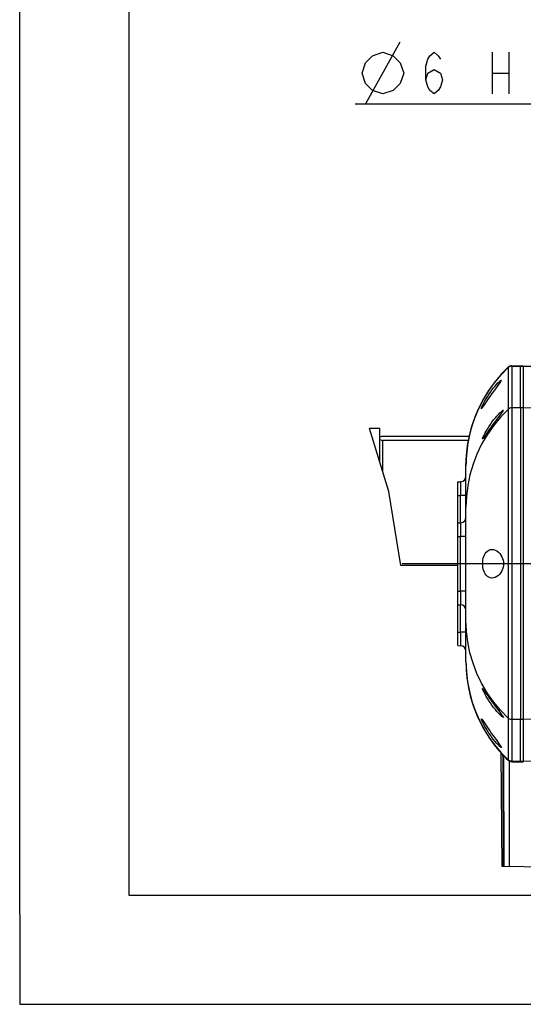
# Model space of a CAD drawing. Header units: millimetres. Extents: x 0 to 770, y -15 to 420.
# Tile 1 of 116: x 0 to 46, y 0 to 90. Entities that reach past the tile are written whole.
import ezdxf

# ---------------------------------------------------------------- set-up
doc = ezdxf.new("R2010")
doc.units = ezdxf.units.MM
doc.header["$LTSCALE"] = 32.67
doc.linetypes.add('CENTER', pattern=[0.6, 0.375, -0.075, 0.075, -0.075])
doc.layers.get('0').update_dxf_attribs({"linetype": 'CONTINUOUS'})
for name, color, linetype in [('AXIS', 7, 'CONTINUOUS'), ('DRA_ITEM', 7, 'CONTINUOUS'), ('DRAFT', 7, 'CONTINUOUS'), ('HOLE', 7, 'CONTINUOUS'), ('ROUND', 7, 'CONTINUOUS'), ('SURF', 7, 'CONTINUOUS')]:
    doc.layers.add(name, color=color, linetype=linetype)

msp = doc.modelspace()

# ---------------------------------------------------------------- linework, layer by layer
at = {"color": 7, "linetype": 'CONTINUOUS'}
for p, q in [((0, 8.242278), (0, 409.35318)), ((10, 410), (10, 10)), ((45.86707, 54.602968), (45.86707, 26.068408)), ((46.11707, 54.602968), (46.11707, 26.068408)), ((33.812628, 46.951941), (32.02569, 52.723188)), ((32.99207, 52.723188), (32.02569, 52.723188)), ((32.99207, 49.602084), (32.99207, 52.72308)), ((41.16457, 51.997281), (33.242067, 51.997281)), ((33.242067, 48.794672), (33.242067, 51.630613)), ((41.093016, 51.630613), (33.242067, 51.630613)), ((34.910598, 40.174095), (33.812628, 46.951941)), ((40.11707, 40.174095), (34.910598, 40.174095)), ((49.253454, 12.557774), (44.171694, 12.615056)), ((10, 10), (584, 10)), ((12.377365, 0), (584.301025, 0))]:
    msp.add_line(p, q, dxfattribs=at)
at = {"color": 9, "linetype": 'CONTINUOUS'}
for p, q in [((46.11707, 54.602968), (45.86707, 54.602968)), ((46.11707, 26.068408), (45.86707, 26.068408))]:
    msp.add_line(p, q, dxfattribs=at)
at = {"color": 4, "linetype": 'CONTINUOUS'}
for p, q in [((0, 8.242278), (0, 0)), ((0, 0), (12.377365, 0))]:
    msp.add_line(p, q, dxfattribs=at)
at = {"color": 7, "linetype": 'CONTINUOUS'}
for points in [[(33.242067, 51.997281), (33.14349, 51.970695), (33.060276, 51.944531), (32.99207, 51.918676)], [(32.99207, 51.709218), (33.060337, 51.683342), (33.143567, 51.657176), (33.242067, 51.630613)]]:
    msp.add_lwpolyline(points, dxfattribs=at)
at = {"layer": 'AXIS', "color": 7, "linetype": 'CENTER'}
msp.add_line((66.86707, 40.335688), (34.190798, 40.335688), dxfattribs=at)
at = {"layer": 'DRA_ITEM', "color": 2, "linetype": 'CONTINUOUS'}
for p, q in [((31.680106, 82.409478), (34.846773, 88.10948)), ((43.270107, 87.159484), (43.270107, 83.359483)), ((44.790107, 87.159484), (44.790107, 83.359483)), ((43.270107, 85.259483), (44.790107, 85.259483)), ((54.670106, 82.40948), (30.730106, 82.40948))]:
    msp.add_line(p, q, dxfattribs=at)
for points in [[(31.36344, 85.259483), (31.680106, 86.209479), (32.31344, 86.842816), (33.263438, 87.159484), (34.213438, 86.842816), (34.846773, 86.209479), (35.163439, 85.259483), (34.846773, 84.309479), (34.213438, 83.676151), (33.263438, 83.359483), (32.31344, 83.676151), (31.680106, 84.309479), (31.36344, 85.259483)], [(37.190105, 84.626147), (37.380105, 85.259483), (37.950107, 85.576143), (38.520106, 85.259483), (38.710104, 84.626147), (38.520106, 83.99281), (38.330108, 83.676151), (37.950107, 83.359483), (37.570106, 83.676151), (37.380105, 83.99281), (37.190105, 84.626147), (37.190105, 85.892811), (37.380105, 86.526147), (37.570106, 86.842816), (37.950107, 87.159484), (38.330108, 86.842816), (38.520106, 86.526147)]]:
    msp.add_lwpolyline(points, dxfattribs=at)
at = {"layer": 'DRAFT', "color": 7, "linetype": 'CONTINUOUS'}
msp.add_line((45.86707, 54.602968), (45.86707, 26.068408), dxfattribs=at)
at = {"layer": 'HOLE', "color": 7, "linetype": 'CONTINUOUS'}
for points in [[(42.962782, 55.835688), (43.103282, 56.041733), (43.249796, 56.243576), (43.396781, 56.433744), (43.53902, 56.606579), (43.671675, 56.7579), (43.791023, 56.885443), (43.893939, 56.987851), (43.977324, 57.063993), (44.039443, 57.114248), (44.081673, 57.141492), (44.102304, 57.148197)], [(44.102304, 57.148197), (44.105168, 57.14788), (44.110939, 57.134608), (44.098824, 57.101699), (44.068698, 57.049056), (44.019421, 56.974801), (43.950264, 56.877665), (43.860188, 56.755525)], [(43.860188, 56.755525), (43.618309, 56.43247), (43.474578, 56.238683), (43.326608, 56.035791), (43.183663, 55.835688)], [(42.286783, 54.523166), (42.282145, 54.527924), (42.285328, 54.55657), (42.302062, 54.610505), (42.332674, 54.689624), (42.377325, 54.79273), (42.436568, 54.919145), (42.510914, 55.067623), (42.600615, 55.236082), (42.705981, 55.422362), (42.827335, 55.624162), (42.962782, 55.835688)], [(42.659877, 55.061976), (42.476031, 54.778795), (42.407314, 54.674685), (42.354513, 54.598187), (42.316548, 54.548598), (42.29249, 54.525206), (42.286783, 54.523166)], [(43.183663, 55.835688), (43.04325, 55.634663), (42.904933, 55.432013), (42.775358, 55.237984), (42.659877, 55.061976)], [(43.101017, 53.085688), (43.248601, 53.293123), (43.402502, 53.496238), (43.556789, 53.68737), (43.705858, 53.860705), (43.844616, 54.01208), (43.969099, 54.139217), (44.076114, 54.240907), (44.162383, 54.316053), (44.226337, 54.365326), (44.269631, 54.39182), (44.290517, 54.3982)], [(44.290517, 54.3982), (44.293659, 54.397844), (44.299543, 54.384617), (44.287101, 54.352135), (44.256188, 54.300288), (44.205526, 54.227083), (44.134141, 54.130996), (44.040781, 54.00973)], [(44.040781, 54.00973), (43.787974, 53.686348), (43.636891, 53.491214), (43.48132, 53.286808), (43.331432, 53.085688)], [(42.395301, 51.773166), (42.390384, 51.778229), (42.393896, 51.807027), (42.411344, 51.860698), (42.4431, 51.939234), (42.48937, 52.04155), (42.550767, 52.167074), (42.627857, 52.314648), (42.721352, 52.483009), (42.832352, 52.67116), (42.959874, 52.874414), (43.101017, 53.085688)], [(43.331432, 53.085688), (43.172885, 52.867884), (43.025924, 52.661043), (42.892099, 52.468573), (42.774467, 52.29653), (42.672833, 52.146484), (42.587537, 52.020738), (42.517963, 51.919996), (42.464163, 51.845627), (42.425323, 51.797374), (42.400793, 51.774941), (42.395301, 51.773166)], [(42.389016, 40.335688), (42.395925, 40.5079), (42.416654, 40.677472), (42.45085, 40.840375), (42.498456, 40.995042), (42.559103, 41.138574), (42.633346, 41.270036), (42.722714, 41.388378), (42.828548, 41.49045), (42.950333, 41.570903), (43.087347, 41.624926), (43.237601, 41.647726), (43.262726, 41.648188)], [(43.262726, 41.648188), (43.394322, 41.635847), (43.549701, 41.589999), (43.698755, 41.513108), (43.838567, 41.407773), (43.963466, 41.279463), (44.0692, 41.135202), (44.154117, 40.981277), (44.218715, 40.821375), (44.263544, 40.659144), (44.289773, 40.495972), (44.298201, 40.335688)], [(43.262726, 39.023188), (43.237936, 39.023638), (43.087607, 39.04638), (42.9506, 39.100333), (42.82879, 39.18073), (42.722896, 39.282791), (42.633511, 39.401087), (42.559314, 39.53237), (42.498618, 39.675888), (42.450932, 39.830681), (42.416702, 39.993615), (42.395931, 40.163393), (42.389016, 40.335688)], [(44.298201, 40.335688), (44.289765, 40.175328), (44.263598, 40.012482), (44.218826, 39.850329), (44.154326, 39.69054), (44.069444, 39.536559), (43.963795, 39.392303), (43.839072, 39.26405), (43.699519, 39.15875), (43.550462, 39.081685), (43.394898, 39.035636), (43.262726, 39.023188)], [(43.101017, 27.585688), (42.959871, 27.796966), (42.832362, 28.000199), (42.721428, 28.188233), (42.627944, 28.356566), (42.550879, 28.504082), (42.489468, 28.629619), (42.443184, 28.731945), (42.411412, 28.810493), (42.393925, 28.864232), (42.390373, 28.893099), (42.395301, 28.89821)], [(42.395301, 28.89821), (42.400737, 28.896465), (42.425223, 28.874114), (42.464013, 28.825948), (42.517815, 28.751592), (42.587429, 28.650797), (42.672691, 28.525101), (42.774254, 28.375159), (42.89187, 28.203135), (43.025762, 28.010563), (43.172551, 27.803956), (43.331432, 27.585688)], [(44.290516, 26.273177), (44.269719, 26.279514), (44.226436, 26.30598), (44.162526, 26.355204), (44.076399, 26.430209), (43.969647, 26.531619), (43.845308, 26.658565), (43.706424, 26.810034), (43.557022, 26.983726), (43.402386, 27.175286), (43.248426, 27.378492), (43.101017, 27.585688)], [(43.331432, 27.585688), (43.482182, 27.383424), (43.638053, 27.178649), (43.788882, 26.983863)], [(42.962782, 24.835688), (42.827381, 25.04714), (42.706004, 25.248975), (42.600594, 25.435332), (42.510894, 25.603791), (42.436538, 25.752292), (42.377303, 25.878696), (42.332645, 25.981823), (42.302045, 26.060917), (42.285319, 26.114844), (42.282149, 26.143467), (42.286782, 26.148211)], [(42.286782, 26.148211), (42.292506, 26.14616), (42.316588, 26.122731), (42.354591, 26.073081), (42.407516, 25.99639), (42.476431, 25.891968)], [(43.788882, 26.983863), (44.040782, 26.661645), (44.134004, 26.54056), (44.205411, 26.444451), (44.256106, 26.371214), (44.287069, 26.319304), (44.299538, 26.286792), (44.293698, 26.273541), (44.290516, 26.273177)], [(42.476431, 25.891968), (42.660655, 25.608205), (42.776303, 25.431963), (42.905836, 25.238025), (43.043761, 25.035972), (43.183663, 24.835688)], [(44.102303, 23.52318), (44.081711, 23.529865), (44.039476, 23.557104), (43.977385, 23.60733), (43.894119, 23.683352), (43.79144, 23.785503), (43.672216, 23.912878), (43.539453, 24.064289), (43.396921, 24.237456), (43.249642, 24.428005), (43.103101, 24.6299), (42.962782, 24.835688)], [(43.183663, 24.835688), (43.327337, 24.634574), (43.475622, 24.431276), (43.619211, 24.237698), (43.749475, 24.063774), (43.860373, 23.915603), (43.950306, 23.793654), (44.01944, 23.696546), (44.068697, 23.622321), (44.098829, 23.569668), (44.110939, 23.536765), (44.105184, 23.5235), (44.102303, 23.52318)]]:
    msp.add_lwpolyline(points, dxfattribs=at)
for centre, start, end in [((53.36707, 49.295537), 133.7722019, 138.07103894), ((53.36707, 49.295537), 152.72827795, 180), ((53.36707, 31.375839), 180, 207.27173766), ((53.36707, 31.375839), 221.92893363, 226.2277981)]:
    msp.add_arc(centre, 12.5, start, end, dxfattribs=at)
at = {"layer": 'ROUND', "color": 9, "linetype": 'CONTINUOUS'}
for p, q in [((44.719603, 58.287864), (44.719659, 58.285309)), ((44.719659, 58.285309), (44.719659, 22.386067)), ((45.065555, 58.460688), (45.065503, 58.460632)), ((45.065503, 58.426061), (45.065555, 58.42322)), ((45.065555, 58.42322), (45.065555, 22.248156)), ((45.065555, 58.42322), (46.11707, 58.42322)), ((46.116899, 58.416691), (54.368463, 58.200616)), ((45.86707, 54.602968), (45.065555, 54.602968)), ((51.380159, 54.459684), (46.116901, 54.596474)), ((40.11707, 46.586116), (40.380159, 46.593005)), ((40.380159, 44.092577), (40.380159, 46.593005)), ((40.86707, 46.593005), (40.380159, 46.593005)), ((40.11707, 42.836116), (40.380159, 42.843005)), ((40.380159, 37.82837), (40.380159, 42.843005)), ((40.86707, 42.843005), (40.380159, 42.843005)), ((40.11707, 37.83526), (40.380159, 37.82837)), ((40.86707, 37.82837), (40.380159, 37.82837)), ((40.380159, 34.07837), (40.380159, 36.578799)), ((40.11707, 34.08526), (40.380159, 34.07837)), ((40.86707, 34.07837), (40.380159, 34.07837)), ((51.380159, 26.211692), (46.116901, 26.074901)), ((45.86707, 26.068408), (45.065555, 26.068408)), ((44.241346, 22.836833), (44.261895, 12.614039)), ((44.314324, 22.758274), (44.334731, 12.613218)), ((44.719659, 22.386067), (44.719603, 22.383512)), ((44.815192, 22.279829), (44.834648, 12.607583)), ((45.065555, 22.248156), (45.065503, 22.245315)), ((45.065503, 22.210744), (45.065555, 22.210688)), ((45.065555, 22.248156), (46.11707, 22.248156)), ((46.116899, 22.254685), (54.368463, 22.47076))]:
    msp.add_line(p, q, dxfattribs=at)
at = {"layer": 'ROUND', "color": 7, "linetype": 'CONTINUOUS'}
for p, q in [((45.065555, 58.460688), (46.11707, 58.460688)), ((45.86707, 54.602968), (45.86707, 58.460688)), ((46.116899, 58.454146), (56.736185, 58.17607)), ((46.11707, 58.460688), (46.11707, 54.602968)), ((40.86707, 45.506496), (40.86707, 49.295537)), ((40.11707, 47.835688), (40.380159, 47.842577)), ((40.11707, 32.835688), (40.11707, 47.835688)), ((40.11707, 44.085688), (40.380159, 44.092577)), ((40.11707, 36.585688), (40.380159, 36.578799)), ((40.86707, 31.375839), (40.86707, 35.16488)), ((40.11707, 32.835688), (40.380159, 32.828799)), ((45.86707, 22.210688), (45.86707, 26.068408)), ((46.11707, 26.068408), (46.11707, 22.210688)), ((44.171694, 12.615056), (44.103153, 22.984964)), ((44.241174, 22.837019), (44.261723, 12.614041)), ((45.065555, 22.210688), (46.11707, 22.210688))]:
    msp.add_line(p, q, dxfattribs=at)
at = {"layer": 'ROUND', "color": 9, "linetype": 'CONTINUOUS'}
for points in [[(40.86707, 49.295537), (40.903386, 50.244107), (41.006453, 51.150049), (41.175293, 52.043927), (41.409385, 52.923835), (41.707344, 53.784295), (42.067582, 54.620746), (42.488193, 55.428769), (42.966793, 56.203834), (43.500201, 56.941083), (44.085019, 57.636356), (44.719603, 58.287864)], [(44.719603, 58.321681), (44.718862, 58.317212), (44.718862, 58.305937), (44.719603, 58.287862)], [(45.065503, 58.460631), (44.970585, 58.451541), (44.879119, 58.424598), (44.794432, 58.38078), (44.719603, 58.321681)], [(45.065503, 58.426061), (44.970585, 58.416977), (44.879119, 58.390164), (44.794432, 58.346598), (44.719603, 58.287864)], [(45.065555, 58.42322), (44.970639, 58.414196), (44.879174, 58.387453), (44.794487, 58.343964), (44.719659, 58.285309)], [(45.065503, 58.460632), (45.064943, 58.456191), (45.064943, 58.444666), (45.065503, 58.426061)], [(44.719659, 54.465057), (44.020344, 53.744222), (43.381519, 52.969377), (42.808416, 52.147011), (42.303232, 51.280247), (41.870479, 50.3767), (41.512456, 49.441397), (41.231347, 48.479749), (41.029527, 47.500179), (40.907715, 46.506155), (40.86707, 45.506496)], [(45.065555, 54.602968), (44.970639, 54.593944), (44.879174, 54.567201), (44.794487, 54.523711), (44.719659, 54.465057)], [(40.380159, 46.593005), (40.381762, 46.757164), (40.383083, 46.914805), (40.384147, 47.06814), (40.384922, 47.213116), (40.385399, 47.347414), (40.385573, 47.46907), (40.38544, 47.576324), (40.385001, 47.667549), (40.384265, 47.74073), (40.383209, 47.796022), (40.381829, 47.830805), (40.380159, 47.842577)], [(40.380159, 42.843005), (40.381762, 43.007164), (40.383083, 43.164805), (40.384147, 43.31814), (40.384922, 43.463116), (40.385399, 43.597414), (40.385573, 43.71907), (40.38544, 43.826324), (40.385001, 43.917549), (40.384265, 43.99073), (40.383209, 44.046022), (40.381829, 44.080805), (40.380159, 44.092577)], [(40.380159, 36.578799), (40.381762, 36.589575), (40.383083, 36.620827), (40.384147, 36.672465), (40.384922, 36.743262), (40.385399, 36.831902), (40.385573, 36.936953), (40.38544, 37.056895), (40.385001, 37.190118), (40.384265, 37.333784), (40.383209, 37.490013), (40.381829, 37.656841), (40.380159, 37.82837)], [(44.719659, 26.206319), (44.020344, 26.927154), (43.381519, 27.701999), (42.808416, 28.524365), (42.303232, 29.391129), (41.870479, 30.294676), (41.512456, 31.229979), (41.231347, 32.191626), (41.029527, 33.171197), (40.907715, 34.16522), (40.86707, 35.16488)], [(40.380159, 32.828799), (40.381762, 32.839575), (40.383083, 32.870827), (40.384147, 32.922465), (40.384922, 32.993262), (40.385399, 33.081902), (40.385573, 33.186953), (40.38544, 33.306895), (40.385001, 33.440118), (40.384265, 33.583784), (40.383209, 33.740013), (40.381829, 33.906841), (40.380159, 34.07837)], [(40.86707, 31.375839), (40.903386, 30.427269), (41.006453, 29.521326), (41.175293, 28.627449), (41.409385, 27.747541), (41.707344, 26.887081), (42.067582, 26.05063), (42.488193, 25.242606), (42.966793, 24.467541), (43.500201, 23.730293), (44.085019, 23.03502), (44.719603, 22.383512)], [(45.065555, 26.068408), (44.970639, 26.077432), (44.879174, 26.104175), (44.794487, 26.147664), (44.719659, 26.206319)], [(44.719603, 22.383513), (44.718862, 22.365442), (44.718862, 22.354165), (44.719603, 22.349694)], [(45.065503, 22.245315), (44.970585, 22.2544), (44.879119, 22.281212), (44.794432, 22.324778), (44.719603, 22.383513)], [(45.065503, 22.210744), (44.970585, 22.219834), (44.879119, 22.246778), (44.794432, 22.290595), (44.719603, 22.349693)], [(45.065555, 22.248156), (44.970639, 22.25718), (44.879174, 22.283922), (44.794487, 22.327412), (44.719659, 22.386067)], [(45.065503, 22.245315), (45.064943, 22.226714), (45.064943, 22.215186), (45.065503, 22.210744)]]:
    msp.add_lwpolyline(points, dxfattribs=at)
at = {"layer": 'ROUND', "color": 7, "linetype": 'CONTINUOUS'}
for centre, radius, start, end in [((53.36707, 49.295537), 12.5, 133.77226529, 180), ((45.065555, 57.960688), 0.5, 90, 133.7722019), ((40.36707, 48.342406), 0.5, 271.5, 360), ((40.36707, 44.592406), 0.5, 271.5, 360), ((40.36707, 36.07897), 0.5, 0, 88.5), ((40.36707, 32.32897), 0.5, 0, 88.5), ((53.36707, 31.375839), 12.5, 180, 226.22744681), ((45.065555, 22.710688), 0.5, 226.2277981, 270)]:
    msp.add_arc(centre, radius, start, end, dxfattribs=at)
at = {"layer": 'SURF', "color": 7, "linetype": 'CONTINUOUS'}
msp.add_line((40.86707, 35.16488), (40.86707, 45.506496), dxfattribs=at)

doc.saveas('drawing.dxf')
